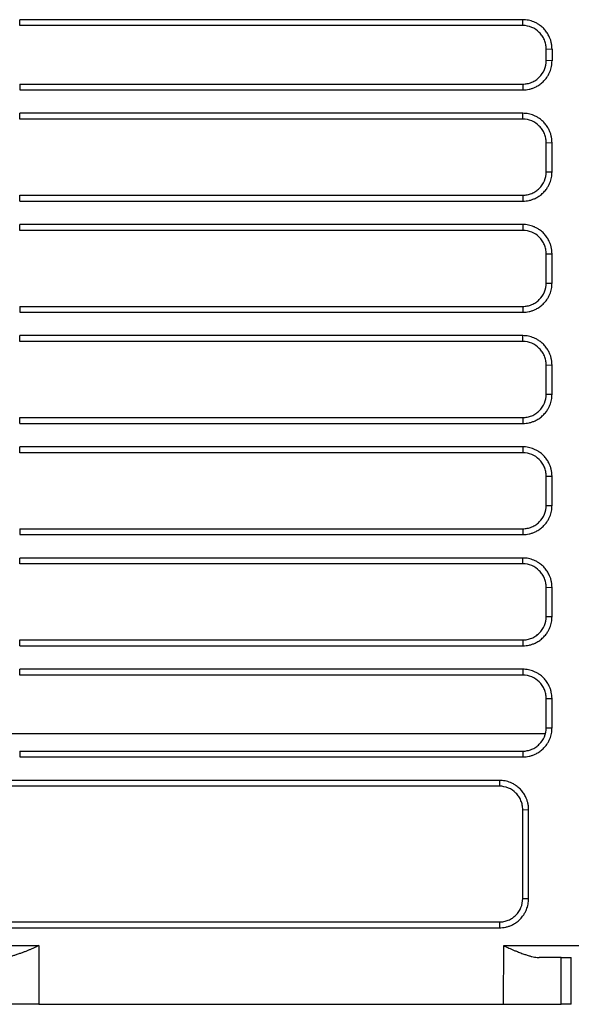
# Model space of a CAD drawing. Header units: millimetres. Extents: x -0.39 to 0.76, y -0.29 to 0.59.
# Tile 14 of 137: x 0.184 to 0.2311, y -0.2781 to -0.1939. Entities that reach past the tile are written whole.
import ezdxf

# ---------------------------------------------------------------- set-up
doc = ezdxf.new("R2010")
doc.units = ezdxf.units.MM

msp = doc.modelspace()

# ---------------------------------------------------------------- linework, layer by layer
at = {"color": 7, "linetype": 'Continuous', "lineweight": 25}
for p, q in [((0.183954, -0.194437), (0.183954, -0.193937)), ((0.226954, -0.194437), (0.226954, -0.193937)), ((0.226954, -0.194437), (0.183954, -0.194437)), ((0.228954, -0.196437), (0.229454, -0.196446)), ((0.228954, -0.197436), (0.228954, -0.196437)), ((0.229454, -0.196446), (0.229454, -0.197445)), ((0.229454, -0.197445), (0.228954, -0.197436)), ((0.183954, -0.199436), (0.183954, -0.199936)), ((0.183954, -0.199436), (0.226954, -0.199436)), ((0.183954, -0.199936), (0.226954, -0.199936)), ((0.226954, -0.199436), (0.226954, -0.199936)), ((0.226954, -0.201936), (0.183954, -0.201936)), ((0.183954, -0.202436), (0.183954, -0.201936)), ((0.226954, -0.202436), (0.183954, -0.202436)), ((0.226954, -0.202436), (0.226954, -0.201936)), ((0.228954, -0.204436), (0.229454, -0.204445)), ((0.228954, -0.206935), (0.228954, -0.204436)), ((0.229454, -0.206944), (0.229454, -0.204445)), ((0.228954, -0.206935), (0.229454, -0.206944)), ((0.183954, -0.209435), (0.183954, -0.208935)), ((0.183954, -0.208935), (0.226954, -0.208935)), ((0.183954, -0.209435), (0.226954, -0.209435)), ((0.226954, -0.208935), (0.226954, -0.209435)), ((0.226954, -0.211435), (0.183954, -0.211435)), ((0.183954, -0.211935), (0.183954, -0.211435)), ((0.226954, -0.211935), (0.183954, -0.211935)), ((0.226954, -0.211435), (0.226954, -0.211935)), ((0.228954, -0.213935), (0.229454, -0.213943)), ((0.228954, -0.216434), (0.228954, -0.213935)), ((0.228954, -0.216434), (0.229454, -0.216442)), ((0.183954, -0.218434), (0.183954, -0.218933)), ((0.183954, -0.218434), (0.226954, -0.218434)), ((0.226954, -0.218434), (0.226954, -0.218933)), ((0.183954, -0.218933), (0.226954, -0.218933)), ((0.226954, -0.220933), (0.183954, -0.220933)), ((0.183954, -0.221433), (0.183954, -0.220933)), ((0.226954, -0.221433), (0.226954, -0.220933)), ((0.226954, -0.221433), (0.183954, -0.221433)), ((0.228954, -0.223433), (0.229454, -0.223442)), ((0.228954, -0.225932), (0.228954, -0.223433)), ((0.229454, -0.225941), (0.229454, -0.223442)), ((0.228954, -0.225932), (0.229454, -0.225941)), ((0.183954, -0.228432), (0.183954, -0.227932)), ((0.183954, -0.227932), (0.226954, -0.227932)), ((0.226954, -0.227932), (0.226954, -0.228432)), ((0.183954, -0.228432), (0.226954, -0.228432)), ((0.226954, -0.230432), (0.183954, -0.230432)), ((0.183954, -0.230932), (0.183954, -0.230432)), ((0.226954, -0.230432), (0.226954, -0.230932)), ((0.226954, -0.230932), (0.183954, -0.230932)), ((0.228954, -0.232932), (0.229454, -0.23294)), ((0.228954, -0.235431), (0.228954, -0.232932)), ((0.228954, -0.235431), (0.229454, -0.235439)), ((0.183954, -0.237431), (0.183954, -0.237931)), ((0.183954, -0.237431), (0.226954, -0.237431)), ((0.183954, -0.237931), (0.226954, -0.237931)), ((0.226954, -0.237431), (0.226954, -0.237931)), ((0.226954, -0.23993), (0.183954, -0.23993)), ((0.183954, -0.24043), (0.183954, -0.23993)), ((0.226954, -0.24043), (0.183954, -0.24043)), ((0.226954, -0.24043), (0.226954, -0.23993)), ((0.228954, -0.24243), (0.229454, -0.242439)), ((0.228954, -0.244929), (0.228954, -0.24243)), ((0.229454, -0.244938), (0.229454, -0.242439)), ((0.228954, -0.244929), (0.229454, -0.244938)), ((0.183954, -0.247429), (0.183954, -0.246929)), ((0.183954, -0.246929), (0.226954, -0.246929)), ((0.226954, -0.246929), (0.226954, -0.247429)), ((0.183954, -0.247429), (0.226954, -0.247429)), ((0.226954, -0.249429), (0.183954, -0.249429)), ((0.183954, -0.249929), (0.183954, -0.249429)), ((0.226954, -0.249429), (0.226954, -0.249929)), ((0.226954, -0.249929), (0.183954, -0.249929)), ((0.228954, -0.251929), (0.229454, -0.251937)), ((0.228954, -0.254428), (0.228954, -0.251929)), ((0.228954, -0.254428), (0.229454, -0.254437)), ((0.182013, -0.25491), (0.228895, -0.25491)), ((0.183954, -0.256428), (0.183954, -0.256928)), ((0.183954, -0.256428), (0.226954, -0.256428)), ((0.226954, -0.256428), (0.226954, -0.256928)), ((0.183954, -0.256928), (0.226954, -0.256928)), ((0.224954, -0.258927), (0.224954, -0.259427)), ((0.224954, -0.259427), (0.177254, -0.259427)), ((0.226954, -0.261427), (0.227454, -0.261436)), ((0.226954, -0.269026), (0.226954, -0.261427)), ((0.226954, -0.269026), (0.227454, -0.269034)), ((0.177254, -0.271026), (0.224954, -0.271026)), ((0.224954, -0.271026), (0.224954, -0.271525)), ((0.149524, -0.273043), (0.18558, -0.273043)), ((0.18558, -0.273043), (0.185595, -0.27806)), ((0.225313, -0.27806), (0.225328, -0.273043)), ((0.225328, -0.273043), (0.261384, -0.273043)), ((0.230237, -0.27806), (0.230249, -0.27406)), ((0.230249, -0.27406), (0.231103, -0.27406)), ((0.231103, -0.27806), (0.231103, -0.27406)), ((0.185595, -0.27806), (0.225313, -0.27806)), ((0.231103, -0.27806), (0.230237, -0.27806))]:
    msp.add_line(p, q, dxfattribs=at)
at = {"color": 7, "linetype": 'Continuous', "lineweight": 25, "flags": 128}
for points in [[(0.226954, -0.193937), (0.225527, -0.193937), (0.21982, -0.193937), (0.214113, -0.193937), (0.208407, -0.193937), (0.2027, -0.193937), (0.196993, -0.193937), (0.191286, -0.193937), (0.183954, -0.193937)], [(0.229454, -0.216442), (0.229454, -0.215735), (0.229454, -0.215028), (0.229454, -0.213943)], [(0.229454, -0.235439), (0.229454, -0.234732), (0.229454, -0.234025), (0.229454, -0.23294)], [(0.229454, -0.254437), (0.229454, -0.253729), (0.229454, -0.253022), (0.229454, -0.251937)], [(0.224954, -0.258927), (0.223527, -0.258927), (0.21782, -0.258927), (0.212114, -0.258927), (0.206407, -0.258927), (0.2007, -0.258927), (0.194839, -0.258927), (0.188977, -0.258927), (0.177254, -0.258927)], [(0.227454, -0.269034), (0.227454, -0.26762), (0.227454, -0.264528), (0.227454, -0.261436)], [(0.177254, -0.271525), (0.178656, -0.271525), (0.184263, -0.271525), (0.18987, -0.271525), (0.201085, -0.271525), (0.206692, -0.271525), (0.212299, -0.271525), (0.217906, -0.271525), (0.224954, -0.271525)]]:
    msp.add_lwpolyline(points, dxfattribs=at)
at = {"color": 7, "linetype": 'Continuous', "lineweight": 25}
for points, knots in [([(0.229454, -0.196446), (0.229454, -0.196353), (0.229444, -0.196169), (0.229398, -0.195897), (0.229325, -0.195634), (0.229212, -0.195355), (0.229079, -0.195115), (0.2289, -0.194863), (0.22869, -0.194627), (0.228422, -0.194407), (0.228155, -0.19424), (0.227841, -0.19409), (0.22744, -0.193969), (0.227117, -0.193937), (0.226954, -0.193937)], [2, 2, 2, 2, 2.39035, 2.775768, 3.156838, 3.535806, 4.041584, 4.306055, 4.836288, 5.366213, 5.76192, 6.156178, 6.82809, 7.514683, 7.514683, 7.514683, 7.514683]), ([(0.228954, -0.196437), (0.228954, -0.196305), (0.228941, -0.196175), (0.22889, -0.19592), (0.228852, -0.195793), (0.228752, -0.195551), (0.22869, -0.195436), (0.228545, -0.195219), (0.228461, -0.195116), (0.228184, -0.194839), (0.227961, -0.19469), (0.22748, -0.19449), (0.227218, -0.194437), (0.226954, -0.194437)], [0, 0, 0, 0, 0.125, 0.125, 0.25, 0.25, 0.375, 0.375, 0.5, 0.5, 0.75, 0.75, 1, 1, 1, 1]), ([(0.226954, -0.199436), (0.227086, -0.199436), (0.227216, -0.199424), (0.227471, -0.199373), (0.227598, -0.199334), (0.22784, -0.199234), (0.227955, -0.199173), (0.228172, -0.199028), (0.228275, -0.198943), (0.228552, -0.198667), (0.228701, -0.198444), (0.228901, -0.197963), (0.228954, -0.197701), (0.228954, -0.197436)], [0, 0, 0, 0, 0.125, 0.125, 0.25, 0.25, 0.375, 0.375, 0.5, 0.5, 0.75, 0.75, 1, 1, 1, 1]), ([(0.226954, -0.199936), (0.227046, -0.199936), (0.22723, -0.199926), (0.2275, -0.199881), (0.227761, -0.199808), (0.22804, -0.199697), (0.228278, -0.199564), (0.228531, -0.199386), (0.228766, -0.199175), (0.228988, -0.198906), (0.229154, -0.198639), (0.229303, -0.198325), (0.229422, -0.197927), (0.229454, -0.197607), (0.229454, -0.197445)], [2, 2, 2, 2, 2.392132, 2.778001, 3.159741, 3.539536, 4.046529, 4.313556, 4.848886, 5.383903, 5.783421, 6.181419, 6.85279, 7.538076, 7.538076, 7.538076, 7.538076]), ([(0.229454, -0.204445), (0.229454, -0.204352), (0.229444, -0.204168), (0.229398, -0.203896), (0.229325, -0.203633), (0.229212, -0.203354), (0.229079, -0.203114), (0.2289, -0.202862), (0.22869, -0.202626), (0.228422, -0.202405), (0.228155, -0.202239), (0.227841, -0.202089), (0.22744, -0.201968), (0.227117, -0.201936), (0.226954, -0.201936)], [2, 2, 2, 2, 2.39035, 2.775768, 3.156838, 3.535807, 4.041585, 4.306056, 4.83629, 5.366216, 5.761922, 6.156179, 6.828092, 7.514685, 7.514685, 7.514685, 7.514685]), ([(0.228954, -0.204436), (0.228954, -0.204304), (0.228941, -0.204174), (0.22889, -0.203919), (0.228852, -0.203792), (0.228752, -0.20355), (0.22869, -0.203435), (0.228545, -0.203218), (0.228461, -0.203115), (0.228184, -0.202838), (0.227961, -0.202689), (0.22748, -0.202489), (0.227218, -0.202436), (0.226954, -0.202436)], [0, 0, 0, 0, 0.125, 0.125, 0.25, 0.25, 0.375, 0.375, 0.5, 0.5, 0.75, 0.75, 1, 1, 1, 1]), ([(0.226954, -0.208935), (0.227086, -0.208935), (0.227216, -0.208922), (0.227471, -0.208871), (0.227598, -0.208833), (0.22784, -0.208733), (0.227955, -0.208671), (0.228172, -0.208526), (0.228275, -0.208442), (0.228552, -0.208165), (0.228701, -0.207942), (0.228901, -0.207461), (0.228954, -0.207199), (0.228954, -0.206935)], [0, 0, 0, 0, 0.125, 0.125, 0.25, 0.25, 0.375, 0.375, 0.5, 0.5, 0.75, 0.75, 1, 1, 1, 1]), ([(0.226954, -0.209435), (0.227046, -0.209435), (0.22723, -0.209425), (0.2275, -0.20938), (0.227761, -0.209307), (0.22804, -0.209195), (0.228278, -0.209063), (0.228531, -0.208884), (0.228766, -0.208673), (0.228988, -0.208405), (0.229154, -0.208138), (0.229303, -0.207824), (0.229422, -0.207426), (0.229454, -0.207105), (0.229454, -0.206944)], [2, 2, 2, 2, 2.392136, 2.778008, 3.159753, 3.539553, 4.046551, 4.31358, 4.848915, 5.383938, 5.78346, 6.18146, 6.852835, 7.538127, 7.538127, 7.538127, 7.538127]), ([(0.229454, -0.213943), (0.229454, -0.21385), (0.229444, -0.213666), (0.229398, -0.213394), (0.229325, -0.213132), (0.229212, -0.212852), (0.229079, -0.212613), (0.2289, -0.21236), (0.22869, -0.212125), (0.228422, -0.211904), (0.228155, -0.211737), (0.227841, -0.211588), (0.22744, -0.211467), (0.227117, -0.211435), (0.226954, -0.211435)], [2, 2, 2, 2, 2.39035, 2.775768, 3.156838, 3.535807, 4.041585, 4.306056, 4.836289, 5.366216, 5.761921, 6.156179, 6.828092, 7.514685, 7.514685, 7.514685, 7.514685]), ([(0.228954, -0.213935), (0.228954, -0.213803), (0.228941, -0.213673), (0.22889, -0.213417), (0.228852, -0.21329), (0.228752, -0.213048), (0.22869, -0.212933), (0.228545, -0.212716), (0.228461, -0.212613), (0.228184, -0.212336), (0.227961, -0.212187), (0.22748, -0.211988), (0.227218, -0.211935), (0.226954, -0.211935)], [0, 0, 0, 0, 0.125, 0.125, 0.25, 0.25, 0.375, 0.375, 0.5, 0.5, 0.75, 0.75, 1, 1, 1, 1]), ([(0.226954, -0.218434), (0.227086, -0.218434), (0.227216, -0.218421), (0.227471, -0.21837), (0.227598, -0.218331), (0.22784, -0.218231), (0.227955, -0.21817), (0.228172, -0.218025), (0.228275, -0.21794), (0.228552, -0.217664), (0.228701, -0.217441), (0.228901, -0.21696), (0.228954, -0.216698), (0.228954, -0.216434)], [0, 0, 0, 0, 0.125, 0.125, 0.25, 0.25, 0.375, 0.375, 0.5, 0.5, 0.75, 0.75, 1, 1, 1, 1]), ([(0.226954, -0.218933), (0.227046, -0.218933), (0.22723, -0.218923), (0.2275, -0.218878), (0.227761, -0.218805), (0.22804, -0.218694), (0.228278, -0.218561), (0.228531, -0.218383), (0.228766, -0.218172), (0.228988, -0.217903), (0.229154, -0.217636), (0.229303, -0.217323), (0.229422, -0.216924), (0.229454, -0.216604), (0.229454, -0.216442)], [2, 2, 2, 2, 2.392135, 2.778008, 3.159752, 3.539551, 4.046546, 4.313574, 4.848906, 5.383926, 5.783449, 6.181451, 6.852827, 7.538119, 7.538119, 7.538119, 7.538119]), ([(0.229454, -0.223442), (0.229454, -0.223349), (0.229444, -0.223165), (0.229398, -0.222893), (0.229325, -0.22263), (0.229212, -0.222351), (0.229079, -0.222111), (0.2289, -0.221859), (0.22869, -0.221623), (0.228422, -0.221402), (0.228155, -0.221236), (0.227841, -0.221086), (0.22744, -0.220965), (0.227117, -0.220933), (0.226954, -0.220933)], [2, 2, 2, 2, 2.39035, 2.775768, 3.156838, 3.535807, 4.041585, 4.306056, 4.83629, 5.366216, 5.761922, 6.156179, 6.828092, 7.514685, 7.514685, 7.514685, 7.514685]), ([(0.228954, -0.223433), (0.228954, -0.223301), (0.228941, -0.223171), (0.22889, -0.222916), (0.228852, -0.222789), (0.228752, -0.222547), (0.22869, -0.222432), (0.228545, -0.222215), (0.228461, -0.222112), (0.228184, -0.221835), (0.227961, -0.221686), (0.22748, -0.221486), (0.227218, -0.221433), (0.226954, -0.221433)], [0, 0, 0, 0, 0.125, 0.125, 0.25, 0.25, 0.375, 0.375, 0.5, 0.5, 0.75, 0.75, 1, 1, 1, 1]), ([(0.226954, -0.227932), (0.227086, -0.227932), (0.227216, -0.227919), (0.227471, -0.227868), (0.227598, -0.22783), (0.22784, -0.22773), (0.227955, -0.227668), (0.228172, -0.227523), (0.228275, -0.227439), (0.228552, -0.227162), (0.228701, -0.226939), (0.228901, -0.226459), (0.228954, -0.226196), (0.228954, -0.225932)], [0, 0, 0, 0, 0.125, 0.125, 0.25, 0.25, 0.375, 0.375, 0.5, 0.5, 0.75, 0.75, 1, 1, 1, 1]), ([(0.226954, -0.228432), (0.227046, -0.228432), (0.22723, -0.228422), (0.2275, -0.228377), (0.227761, -0.228304), (0.22804, -0.228192), (0.228278, -0.22806), (0.228531, -0.227881), (0.228766, -0.22767), (0.228988, -0.227402), (0.229154, -0.227135), (0.229303, -0.226821), (0.229422, -0.226423), (0.229454, -0.226102), (0.229454, -0.225941)], [2, 2, 2, 2, 2.392136, 2.778008, 3.159753, 3.539553, 4.046551, 4.31358, 4.848915, 5.383938, 5.78346, 6.18146, 6.852835, 7.538127, 7.538127, 7.538127, 7.538127]), ([(0.229454, -0.23294), (0.229454, -0.232848), (0.229444, -0.232663), (0.229398, -0.232391), (0.229325, -0.232129), (0.229212, -0.231849), (0.229079, -0.23161), (0.2289, -0.231357), (0.22869, -0.231122), (0.228422, -0.230901), (0.228155, -0.230735), (0.227841, -0.230585), (0.22744, -0.230464), (0.227117, -0.230432), (0.226954, -0.230432)], [2, 2, 2, 2, 2.39035, 2.775768, 3.156838, 3.535807, 4.041585, 4.306056, 4.836289, 5.366216, 5.761921, 6.156179, 6.828092, 7.514685, 7.514685, 7.514685, 7.514685]), ([(0.228954, -0.232932), (0.228954, -0.2328), (0.228941, -0.23267), (0.22889, -0.232414), (0.228852, -0.232287), (0.228752, -0.232045), (0.22869, -0.231931), (0.228545, -0.231713), (0.228461, -0.23161), (0.228184, -0.231334), (0.227961, -0.231184), (0.22748, -0.230985), (0.227218, -0.230932), (0.226954, -0.230932)], [0, 0, 0, 0, 0.125, 0.125, 0.25, 0.25, 0.375, 0.375, 0.5, 0.5, 0.75, 0.75, 1, 1, 1, 1]), ([(0.226954, -0.237431), (0.227086, -0.237431), (0.227216, -0.237418), (0.227471, -0.237367), (0.227598, -0.237329), (0.22784, -0.237228), (0.227955, -0.237167), (0.228172, -0.237022), (0.228275, -0.236938), (0.228552, -0.236661), (0.228701, -0.236438), (0.228901, -0.235957), (0.228954, -0.235695), (0.228954, -0.235431)], [0, 0, 0, 0, 0.125, 0.125, 0.25, 0.25, 0.375, 0.375, 0.5, 0.5, 0.75, 0.75, 1, 1, 1, 1]), ([(0.226954, -0.237931), (0.227046, -0.237931), (0.22723, -0.23792), (0.2275, -0.237875), (0.227761, -0.237802), (0.22804, -0.237691), (0.228278, -0.237558), (0.228531, -0.23738), (0.228766, -0.237169), (0.228988, -0.236901), (0.229154, -0.236633), (0.229303, -0.23632), (0.229422, -0.235921), (0.229454, -0.235601), (0.229454, -0.235439)], [2, 2, 2, 2, 2.392135, 2.778008, 3.159752, 3.539551, 4.046546, 4.313574, 4.848906, 5.383926, 5.783449, 6.181451, 6.852827, 7.538119, 7.538119, 7.538119, 7.538119]), ([(0.229454, -0.242439), (0.229454, -0.242346), (0.229444, -0.242162), (0.229398, -0.24189), (0.229325, -0.241627), (0.229212, -0.241348), (0.229079, -0.241108), (0.2289, -0.240856), (0.22869, -0.24062), (0.228422, -0.240399), (0.228155, -0.240233), (0.227841, -0.240083), (0.22744, -0.239962), (0.227117, -0.23993), (0.226954, -0.23993)], [2, 2, 2, 2, 2.39035, 2.775768, 3.156838, 3.535807, 4.041585, 4.306056, 4.83629, 5.366216, 5.761922, 6.156179, 6.828092, 7.514685, 7.514685, 7.514685, 7.514685]), ([(0.228954, -0.24243), (0.228954, -0.242298), (0.228941, -0.242168), (0.22889, -0.241913), (0.228852, -0.241786), (0.228752, -0.241544), (0.22869, -0.241429), (0.228545, -0.241212), (0.228461, -0.241109), (0.228184, -0.240832), (0.227961, -0.240683), (0.22748, -0.240483), (0.227218, -0.24043), (0.226954, -0.24043)], [0, 0, 0, 0, 0.125, 0.125, 0.25, 0.25, 0.375, 0.375, 0.5, 0.5, 0.75, 0.75, 1, 1, 1, 1]), ([(0.226954, -0.246929), (0.227086, -0.246929), (0.227216, -0.246916), (0.227471, -0.246866), (0.227598, -0.246827), (0.22784, -0.246727), (0.227955, -0.246665), (0.228172, -0.24652), (0.228275, -0.246436), (0.228552, -0.24616), (0.228701, -0.245937), (0.228901, -0.245456), (0.228954, -0.245193), (0.228954, -0.244929)], [0, 0, 0, 0, 0.125, 0.125, 0.25, 0.25, 0.375, 0.375, 0.5, 0.5, 0.75, 0.75, 1, 1, 1, 1]), ([(0.226954, -0.247429), (0.227046, -0.247429), (0.22723, -0.247419), (0.2275, -0.247374), (0.227761, -0.247301), (0.22804, -0.247189), (0.228278, -0.247057), (0.228531, -0.246878), (0.228766, -0.246668), (0.228988, -0.246399), (0.229154, -0.246132), (0.229303, -0.245818), (0.229422, -0.24542), (0.229454, -0.2451), (0.229454, -0.244938)], [2, 2, 2, 2, 2.392136, 2.778008, 3.159753, 3.539553, 4.046551, 4.31358, 4.848915, 5.383938, 5.78346, 6.18146, 6.852835, 7.538127, 7.538127, 7.538127, 7.538127]), ([(0.229454, -0.251937), (0.229454, -0.251845), (0.229444, -0.25166), (0.229398, -0.251389), (0.229325, -0.251126), (0.229212, -0.250846), (0.229079, -0.250607), (0.2289, -0.250354), (0.22869, -0.250119), (0.228422, -0.249898), (0.228155, -0.249732), (0.227841, -0.249582), (0.22744, -0.249461), (0.227117, -0.249429), (0.226954, -0.249429)], [2, 2, 2, 2, 2.39035, 2.775768, 3.156838, 3.535807, 4.041585, 4.306056, 4.836289, 5.366216, 5.761921, 6.156179, 6.828092, 7.514685, 7.514685, 7.514685, 7.514685]), ([(0.228954, -0.251929), (0.228954, -0.251797), (0.228941, -0.251667), (0.22889, -0.251411), (0.228852, -0.251285), (0.228752, -0.251042), (0.22869, -0.250928), (0.228545, -0.25071), (0.228461, -0.250607), (0.228184, -0.250331), (0.227961, -0.250182), (0.22748, -0.249982), (0.227218, -0.249929), (0.226954, -0.249929)], [0, 0, 0, 0, 0.125, 0.125, 0.25, 0.25, 0.375, 0.375, 0.5, 0.5, 0.75, 0.75, 1, 1, 1, 1]), ([(0.226954, -0.256428), (0.227086, -0.256428), (0.227216, -0.256415), (0.227471, -0.256364), (0.227598, -0.256326), (0.22784, -0.256225), (0.227955, -0.256164), (0.228172, -0.256019), (0.228275, -0.255935), (0.228552, -0.255658), (0.228701, -0.255435), (0.228901, -0.254954), (0.228954, -0.254692), (0.228954, -0.254428)], [0, 0, 0, 0, 0.125, 0.125, 0.25, 0.25, 0.375, 0.375, 0.5, 0.5, 0.75, 0.75, 1, 1, 1, 1]), ([(0.226954, -0.256928), (0.227046, -0.256928), (0.22723, -0.256918), (0.2275, -0.256873), (0.227761, -0.256799), (0.22804, -0.256688), (0.228278, -0.256556), (0.228531, -0.256377), (0.228766, -0.256166), (0.228988, -0.255898), (0.229154, -0.25563), (0.229303, -0.255317), (0.229422, -0.254918), (0.229454, -0.254598), (0.229454, -0.254437)], [2, 2, 2, 2, 2.392135, 2.778008, 3.159752, 3.539551, 4.046546, 4.313574, 4.848906, 5.383926, 5.783449, 6.181451, 6.852827, 7.538119, 7.538119, 7.538119, 7.538119]), ([(0.227454, -0.261436), (0.227454, -0.261343), (0.227444, -0.261159), (0.227398, -0.260887), (0.227325, -0.260625), (0.227213, -0.260345), (0.227079, -0.260105), (0.2269, -0.259853), (0.22669, -0.259618), (0.226422, -0.259397), (0.226155, -0.25923), (0.225841, -0.25908), (0.22544, -0.258959), (0.225117, -0.258927), (0.224954, -0.258927)], [2, 2, 2, 2, 2.390349, 2.775767, 3.156837, 3.535808, 4.04159, 4.306064, 4.836302, 5.36623, 5.761936, 6.156193, 6.828106, 7.5147, 7.5147, 7.5147, 7.5147]), ([(0.226954, -0.261427), (0.226954, -0.261295), (0.226941, -0.261165), (0.22689, -0.26091), (0.226852, -0.260783), (0.226752, -0.260541), (0.22669, -0.260426), (0.226545, -0.260209), (0.226461, -0.260106), (0.226184, -0.259829), (0.225961, -0.25968), (0.22548, -0.25948), (0.225218, -0.259427), (0.224954, -0.259427)], [0, 0, 0, 0, 0.125, 0.125, 0.25, 0.25, 0.375, 0.375, 0.5, 0.5, 0.75, 0.75, 1, 1, 1, 1]), ([(0.224954, -0.271026), (0.225086, -0.271026), (0.225216, -0.271013), (0.225471, -0.270962), (0.225598, -0.270923), (0.22584, -0.270823), (0.225955, -0.270762), (0.226172, -0.270617), (0.226275, -0.270532), (0.226552, -0.270256), (0.226701, -0.270033), (0.226901, -0.269552), (0.226954, -0.26929), (0.226954, -0.269026)], [0, 0, 0, 0, 0.125, 0.125, 0.25, 0.25, 0.375, 0.375, 0.5, 0.5, 0.75, 0.75, 1, 1, 1, 1]), ([(0.224954, -0.271525), (0.225046, -0.271525), (0.22523, -0.271515), (0.2255, -0.27147), (0.225761, -0.271397), (0.22604, -0.271286), (0.226278, -0.271153), (0.226531, -0.270975), (0.226766, -0.270764), (0.226988, -0.270495), (0.227154, -0.270228), (0.227303, -0.269915), (0.227422, -0.269516), (0.227454, -0.269196), (0.227454, -0.269034)], [2, 2, 2, 2, 2.392134, 2.778004, 3.159747, 3.539544, 4.046539, 4.313567, 4.848899, 5.383918, 5.783438, 6.181437, 6.85281, 7.538099, 7.538099, 7.538099, 7.538099]), ([(0.18558, -0.273043), (0.185518, -0.273074), (0.185391, -0.273139), (0.185193, -0.273233), (0.184982, -0.273327), (0.184758, -0.273422), (0.184524, -0.273517), (0.184278, -0.273612), (0.184009, -0.273713), (0.183729, -0.273813), (0.183447, -0.273903), (0.183191, -0.273972), (0.182958, -0.274022), (0.182747, -0.274054), (0.182618, -0.274058), (0.182556, -0.27406)], [0, 0, 0, 0, 0.060623, 0.124779, 0.192509, 0.263849, 0.338829, 0.417476, 0.499811, 0.599779, 0.692817, 0.779105, 0.858864, 0.932375, 1, 1, 1, 1]), ([(0.225328, -0.273043), (0.225382, -0.27307), (0.225495, -0.273129), (0.225678, -0.273216), (0.225882, -0.273309), (0.226065, -0.273388), (0.226271, -0.273472), (0.226532, -0.273575), (0.226858, -0.273699), (0.22719, -0.273818), (0.227477, -0.27391), (0.227735, -0.27398), (0.227963, -0.274027), (0.228168, -0.274055), (0.228293, -0.274059), (0.228353, -0.27406)], [0, 0, 0, 0, 0.0528531, 0.1120902, 0.1777441, 0.2498279, 0.287952, 0.3745652, 0.499523, 0.6026147, 0.6998551, 0.7850911, 0.8635851, 0.9352393, 1, 1, 1, 1]), ([(0.230249, -0.27406), (0.230235, -0.27406), (0.230206, -0.27406), (0.230151, -0.27406), (0.230088, -0.27406), (0.230018, -0.27406), (0.229941, -0.27406), (0.229858, -0.27406), (0.22977, -0.27406), (0.229678, -0.27406), (0.229582, -0.27406), (0.229483, -0.27406), (0.229382, -0.27406), (0.229279, -0.27406), (0.229174, -0.27406), (0.229069, -0.27406), (0.228964, -0.27406), (0.228859, -0.27406), (0.228755, -0.27406), (0.228652, -0.27406), (0.228551, -0.27406), (0.228451, -0.27406), (0.228385, -0.27406), (0.228352, -0.27406)], [0, 0, 0, 0, 0.062147, 0.122841, 0.182083, 0.239872, 0.296208, 0.351091, 0.404522, 0.4565, 0.507025, 0.556097, 0.603716, 0.649883, 0.694596, 0.737857, 0.779664, 0.820019, 0.858921, 0.89637, 0.932367, 0.96691, 1, 1, 1, 1]), ([(0.185595, -0.27806), (0.185524, -0.27806), (0.185383, -0.27806), (0.185173, -0.27806), (0.184963, -0.27806), (0.184755, -0.27806), (0.184549, -0.27806), (0.184344, -0.27806), (0.184141, -0.27806), (0.183722, -0.27806), (0.183106, -0.27806), (0.182411, -0.27806), (0.181843, -0.27806), (0.18145, -0.27806), (0.181166, -0.27806), (0.180982, -0.27806), (0.180843, -0.27806), (0.180741, -0.27806), (0.180694, -0.27806), (0.180671, -0.27806)], [0, 0, 0, 0, 0.03041, 0.060657, 0.090793, 0.120872, 0.150949, 0.181078, 0.211313, 0.241708, 0.370796, 0.499963, 0.604719, 0.709555, 0.777077, 0.844675, 0.896443, 0.948128, 1, 1, 1, 1]), ([(0.225313, -0.27806), (0.225385, -0.27806), (0.225531, -0.27806), (0.225751, -0.27806), (0.225972, -0.27806), (0.226194, -0.27806), (0.226416, -0.27806), (0.226638, -0.27806), (0.226859, -0.27806), (0.227078, -0.27806), (0.227296, -0.27806), (0.227511, -0.27806), (0.227724, -0.27806), (0.227932, -0.27806), (0.228136, -0.27806), (0.228335, -0.27806), (0.228528, -0.27806), (0.22872, -0.27806), (0.228913, -0.27806), (0.22911, -0.27806), (0.229308, -0.27806), (0.229503, -0.27806), (0.22969, -0.27806), (0.229863, -0.27806), (0.230017, -0.27806), (0.230149, -0.27806), (0.230207, -0.27806), (0.230237, -0.27806)], [0, 0, 0, 0, 0.031241, 0.06278, 0.09462, 0.126758, 0.159196, 0.191932, 0.224969, 0.258304, 0.291939, 0.325873, 0.360107, 0.39464, 0.429472, 0.464604, 0.500035, 0.535539, 0.574264, 0.616211, 0.661378, 0.709765, 0.761372, 0.8162, 0.874247, 0.935514, 1, 1, 1, 1])]:
    msp.add_open_spline(points, degree=3, knots=knots, dxfattribs=at)

doc.saveas('drawing.dxf')
